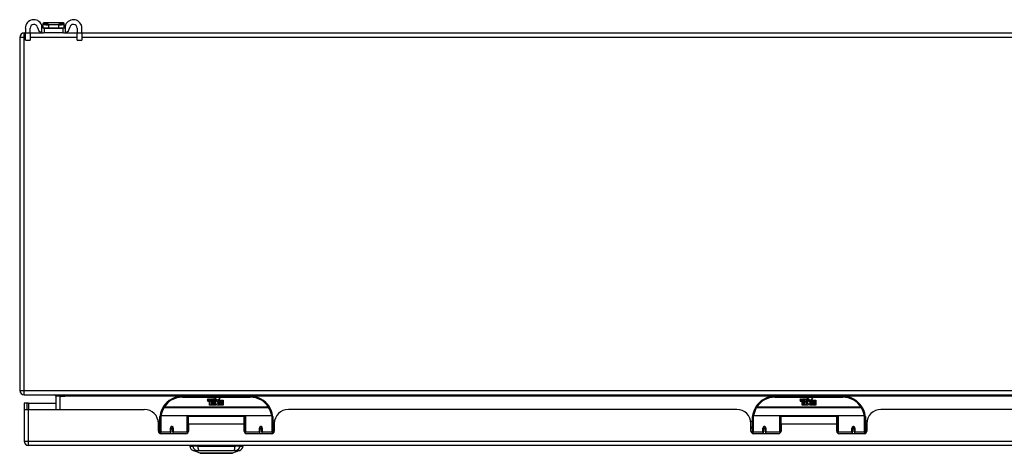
# Model space of a CAD drawing. Header units: inches. Extents: x 12 to 265, y 22 to 128.
# Tile 1 of 13: x 12 to 34, y 22 to 32. Entities that reach past the tile are written whole.
import ezdxf

# ---------------------------------------------------------------- set-up
doc = ezdxf.new("R2010")
doc.units = ezdxf.units.IN
doc.header["$MEASUREMENT"] = 0
doc.layers.add('Visible Edges(ANSI)', color=7, linetype='Continuous', lineweight=25)
doc.layers.add('Visible Tangent Edges(ANSI)', color=7, linetype='Continuous', lineweight=25)

msp = doc.modelspace()

# ---------------------------------------------------------------- linework, layer by layer
at = {"layer": 'Visible Edges(ANSI)'}
for p, q in [((12.182, 31.789), (12.182, 31.682)), ((12.287, 31.682), (12.287, 31.789)), ((12.571, 31.887), (12.571, 31.886)), ((12.571, 31.886), (12.571, 31.797)), ((12.586, 31.789), (12.604, 31.789)), ((13.023, 31.907), (12.59, 31.907)), ((12.604, 31.684), (12.604, 31.789)), ((12.604, 31.789), (13.01, 31.789)), ((13.01, 31.789), (13.028, 31.789)), ((13.01, 31.789), (13.01, 31.684)), ((13.043, 31.886), (13.043, 31.887)), ((13.043, 31.797), (13.043, 31.886)), ((13.327, 31.789), (13.327, 31.682)), ((13.432, 31.682), (13.432, 31.789)), ((12.057, 31.585), (12.057, 23.783)), ((12.156, 31.684), (12.182, 31.684)), ((12.182, 31.526), (12.182, 31.682)), ((12.287, 31.684), (12.586, 31.684)), ((12.287, 31.682), (12.287, 31.526)), ((12.604, 31.684), (12.586, 31.684)), ((13.01, 31.684), (12.604, 31.684)), ((13.028, 31.684), (13.01, 31.684)), ((13.028, 31.684), (13.327, 31.684)), ((13.327, 31.526), (13.327, 31.682)), ((13.432, 31.684), (58.682, 31.684)), ((13.432, 31.682), (13.432, 31.526)), ((12.182, 31.526), (12.287, 31.526)), ((13.327, 31.526), (13.432, 31.526)), ((12.156, 23.684), (59.958, 23.684)), ((12.855, 23.653), (12.855, 23.364)), ((17.155, 23.654), (15.655, 23.654)), ((16.21, 23.565), (16.217, 23.599)), ((16.217, 23.599), (16.23, 23.599)), ((16.23, 23.599), (16.224, 23.565)), ((16.246, 23.577), (16.25, 23.599)), ((16.25, 23.599), (16.263, 23.599)), ((16.255, 23.461), (16.255, 23.541)), ((16.263, 23.599), (16.257, 23.565)), ((16.273, 23.548), (16.273, 23.542)), ((16.273, 23.542), (16.285, 23.542)), ((16.277, 23.554), (16.274, 23.554)), ((16.276, 23.545), (16.277, 23.554)), ((16.288, 23.545), (16.276, 23.545)), ((16.28, 23.577), (16.284, 23.599)), ((16.284, 23.599), (16.297, 23.599)), ((16.285, 23.542), (16.285, 23.461)), ((16.297, 23.599), (16.288, 23.545)), ((16.289, 23.542), (16.311, 23.542)), ((16.289, 23.461), (16.289, 23.542)), ((16.293, 23.545), (16.318, 23.571)), ((16.31, 23.545), (16.293, 23.545)), ((16.304, 23.599), (16.32, 23.599)), ((16.318, 23.571), (16.304, 23.599)), ((16.323, 23.563), (16.31, 23.545)), ((16.311, 23.542), (16.319, 23.552)), ((16.319, 23.552), (16.319, 23.461)), ((16.32, 23.599), (16.328, 23.58)), ((16.325, 23.563), (16.323, 23.563)), ((16.323, 23.56), (16.331, 23.542)), ((16.323, 23.461), (16.323, 23.56)), ((16.333, 23.545), (16.325, 23.563)), ((16.328, 23.58), (16.33, 23.58)), ((16.33, 23.58), (16.344, 23.599)), ((16.331, 23.542), (16.353, 23.542)), ((16.349, 23.545), (16.333, 23.545)), ((16.36, 23.599), (16.335, 23.571)), ((16.335, 23.571), (16.349, 23.545)), ((16.344, 23.599), (16.36, 23.599)), ((16.353, 23.542), (16.353, 23.462)), ((16.359, 23.576), (16.395, 23.576)), ((16.365, 23.588), (16.365, 23.597)), ((16.39, 23.511), (16.369, 23.541)), ((16.394, 23.567), (16.37, 23.567)), ((16.399, 23.549), (16.406, 23.538)), ((16.406, 23.538), (16.437, 23.582)), ((16.439, 23.543), (16.42, 23.515)), ((16.42, 23.515), (16.457, 23.462)), ((16.437, 23.582), (16.439, 23.568)), ((16.439, 23.568), (16.483, 23.614)), ((16.441, 23.533), (16.439, 23.543)), ((16.457, 23.563), (16.441, 23.533)), ((16.457, 23.534), (16.457, 23.563)), ((16.555, 23.534), (16.457, 23.534)), ((16.457, 23.529), (16.555, 23.529)), ((16.457, 23.497), (16.457, 23.529)), ((16.483, 23.614), (16.458, 23.566)), ((16.458, 23.566), (16.555, 23.566)), ((16.555, 23.566), (16.555, 23.534)), ((16.555, 23.529), (16.555, 23.497)), ((30.256, 23.654), (28.756, 23.654)), ((29.311, 23.565), (29.318, 23.599)), ((29.318, 23.599), (29.331, 23.599)), ((29.331, 23.599), (29.325, 23.565)), ((29.347, 23.577), (29.351, 23.599)), ((29.351, 23.599), (29.364, 23.599)), ((29.356, 23.461), (29.356, 23.541)), ((29.364, 23.599), (29.358, 23.565)), ((29.374, 23.548), (29.374, 23.542)), ((29.374, 23.542), (29.386, 23.542)), ((29.378, 23.554), (29.375, 23.554)), ((29.377, 23.545), (29.378, 23.554)), ((29.389, 23.545), (29.377, 23.545)), ((29.381, 23.577), (29.385, 23.599)), ((29.385, 23.599), (29.398, 23.599)), ((29.386, 23.542), (29.386, 23.461)), ((29.398, 23.599), (29.389, 23.545)), ((29.39, 23.542), (29.412, 23.542)), ((29.39, 23.461), (29.39, 23.542)), ((29.394, 23.545), (29.419, 23.571)), ((29.411, 23.545), (29.394, 23.545)), ((29.405, 23.599), (29.421, 23.599)), ((29.419, 23.571), (29.405, 23.599)), ((29.424, 23.563), (29.411, 23.545)), ((29.412, 23.542), (29.42, 23.552)), ((29.42, 23.552), (29.42, 23.461)), ((29.421, 23.599), (29.429, 23.58)), ((29.426, 23.563), (29.424, 23.563)), ((29.424, 23.56), (29.432, 23.542)), ((29.424, 23.461), (29.424, 23.56)), ((29.434, 23.545), (29.426, 23.563)), ((29.429, 23.58), (29.431, 23.58)), ((29.431, 23.58), (29.445, 23.599)), ((29.432, 23.542), (29.454, 23.542)), ((29.45, 23.545), (29.434, 23.545)), ((29.461, 23.599), (29.436, 23.571)), ((29.436, 23.571), (29.45, 23.545)), ((29.445, 23.599), (29.461, 23.599)), ((29.454, 23.542), (29.454, 23.462)), ((29.46, 23.576), (29.496, 23.576)), ((29.466, 23.588), (29.466, 23.597)), ((29.491, 23.511), (29.47, 23.541)), ((29.495, 23.567), (29.471, 23.567)), ((29.5, 23.549), (29.507, 23.538)), ((29.507, 23.538), (29.538, 23.582)), ((29.54, 23.543), (29.521, 23.515)), ((29.521, 23.515), (29.558, 23.462)), ((29.538, 23.582), (29.54, 23.568)), ((29.54, 23.568), (29.584, 23.614)), ((29.542, 23.533), (29.54, 23.543)), ((29.558, 23.563), (29.542, 23.533)), ((29.558, 23.534), (29.558, 23.563)), ((29.656, 23.534), (29.558, 23.534)), ((29.558, 23.529), (29.656, 23.529)), ((29.558, 23.497), (29.558, 23.529)), ((29.584, 23.614), (29.559, 23.566)), ((29.559, 23.566), (29.656, 23.566)), ((29.656, 23.566), (29.656, 23.534)), ((29.656, 23.529), (29.656, 23.497)), ((12.223, 23.498), (12.155, 23.498)), ((12.155, 23.498), (12.155, 23.381)), ((12.155, 23.381), (12.155, 22.663)), ((12.157, 23.364), (12.254, 23.364)), ((12.254, 23.498), (12.223, 23.498)), ((12.223, 23.364), (12.223, 23.498)), ((12.254, 23.498), (12.855, 23.498)), ((12.254, 23.364), (14.812, 23.364)), ((16.285, 23.461), (16.255, 23.461)), ((16.319, 23.461), (16.289, 23.461)), ((16.39, 23.461), (16.323, 23.461)), ((16.353, 23.462), (16.39, 23.511)), ((16.404, 23.487), (16.39, 23.461)), ((16.422, 23.461), (16.404, 23.487)), ((16.555, 23.461), (16.422, 23.461)), ((16.555, 23.497), (16.457, 23.497)), ((16.457, 23.493), (16.555, 23.493)), ((16.457, 23.462), (16.457, 23.493)), ((16.555, 23.493), (16.555, 23.461)), ((27.913, 23.364), (17.998, 23.364)), ((29.386, 23.461), (29.356, 23.461)), ((29.42, 23.461), (29.39, 23.461)), ((29.491, 23.461), (29.424, 23.461)), ((29.454, 23.462), (29.491, 23.511)), ((29.505, 23.487), (29.491, 23.461)), ((29.523, 23.461), (29.505, 23.487)), ((29.656, 23.461), (29.523, 23.461)), ((29.656, 23.497), (29.558, 23.497)), ((29.558, 23.493), (29.656, 23.493)), ((29.558, 23.462), (29.558, 23.493)), ((29.656, 23.493), (29.656, 23.461)), ((41.014, 23.364), (31.099, 23.364)), ((15.12, 23.104), (15.155, 23.104)), ((15.155, 22.879), (15.155, 23.209)), ((15.175, 23.229), (15.76, 23.229)), ((15.775, 23.213), (15.775, 22.876)), ((15.775, 23.137), (15.79, 23.137)), ((15.79, 23.041), (15.79, 23.209)), ((17.021, 23.209), (15.79, 23.209)), ((17.021, 23.041), (17.021, 23.209)), ((17.035, 23.137), (17.021, 23.137)), ((17.035, 22.876), (17.035, 23.213)), ((17.051, 23.229), (17.636, 23.229)), ((17.655, 23.209), (17.655, 22.879)), ((17.691, 23.104), (17.655, 23.104)), ((28.221, 23.104), (28.256, 23.104)), ((28.256, 22.879), (28.256, 23.209)), ((28.276, 23.229), (28.861, 23.229)), ((28.876, 23.213), (28.876, 22.876)), ((28.876, 23.137), (28.891, 23.137)), ((28.891, 23.041), (28.891, 23.209)), ((30.122, 23.209), (28.891, 23.209)), ((30.122, 23.041), (30.122, 23.209)), ((30.136, 23.137), (30.122, 23.137)), ((30.136, 22.876), (30.136, 23.213)), ((30.152, 23.229), (30.737, 23.229)), ((30.756, 23.209), (30.756, 22.879)), ((30.792, 23.104), (30.756, 23.104)), ((15.124, 22.886), (15.124, 23.052)), ((15.124, 22.978), (15.155, 22.978)), ((15.155, 22.945), (15.124, 22.945)), ((15.155, 22.879), (15.155, 22.835)), ((15.399, 22.957), (15.399, 22.87)), ((15.399, 22.827), (15.399, 22.87)), ((15.4, 22.962), (15.402, 22.962)), ((15.402, 22.954), (15.4, 22.954)), ((15.401, 22.962), (15.401, 22.957)), ((15.405, 22.945), (15.403, 22.945)), ((15.439, 22.945), (15.437, 22.945)), ((15.441, 22.954), (15.443, 22.953)), ((15.443, 22.87), (15.443, 22.957)), ((15.443, 22.87), (15.443, 22.827)), ((15.775, 22.946), (15.79, 22.946)), ((15.775, 22.848), (15.775, 22.876)), ((15.79, 23.041), (15.79, 22.886)), ((17.021, 22.886), (17.021, 23.041)), ((17.035, 22.946), (17.021, 22.946)), ((17.035, 22.876), (17.035, 22.848)), ((17.368, 22.957), (17.368, 22.87)), ((17.37, 22.954), (17.368, 22.953)), ((17.368, 22.827), (17.368, 22.87)), ((17.374, 22.945), (17.371, 22.945)), ((17.408, 22.945), (17.405, 22.945)), ((17.411, 22.962), (17.409, 22.962)), ((17.409, 22.957), (17.409, 22.962)), ((17.409, 22.954), (17.411, 22.954)), ((17.411, 22.87), (17.411, 22.957)), ((17.411, 22.87), (17.411, 22.827)), ((17.686, 22.978), (17.655, 22.978)), ((17.686, 22.945), (17.655, 22.945)), ((17.655, 22.835), (17.655, 22.879)), ((17.686, 23.052), (17.686, 22.886)), ((28.225, 22.886), (28.225, 23.052)), ((28.225, 22.978), (28.256, 22.978)), ((28.256, 22.945), (28.225, 22.945)), ((28.256, 22.879), (28.256, 22.835)), ((28.5, 22.957), (28.5, 22.87)), ((28.5, 22.827), (28.5, 22.87)), ((28.501, 22.962), (28.503, 22.962)), ((28.503, 22.954), (28.501, 22.954)), ((28.502, 22.962), (28.502, 22.957)), ((28.506, 22.945), (28.504, 22.945)), ((28.54, 22.945), (28.538, 22.945)), ((28.542, 22.954), (28.544, 22.953)), ((28.544, 22.87), (28.544, 22.957)), ((28.544, 22.87), (28.544, 22.827)), ((28.876, 22.946), (28.891, 22.946)), ((28.876, 22.848), (28.876, 22.876)), ((28.891, 23.041), (28.891, 22.886)), ((30.122, 22.886), (30.122, 23.041)), ((30.136, 22.946), (30.122, 22.946)), ((30.136, 22.876), (30.136, 22.848)), ((30.469, 22.957), (30.469, 22.87)), ((30.471, 22.954), (30.469, 22.953)), ((30.469, 22.827), (30.469, 22.87)), ((30.475, 22.945), (30.472, 22.945)), ((30.509, 22.945), (30.506, 22.945)), ((30.512, 22.962), (30.51, 22.962)), ((30.51, 22.957), (30.51, 22.962)), ((30.51, 22.954), (30.512, 22.954)), ((30.512, 22.87), (30.512, 22.957)), ((30.512, 22.87), (30.512, 22.827)), ((30.787, 22.978), (30.756, 22.978)), ((30.787, 22.945), (30.756, 22.945)), ((30.756, 22.835), (30.756, 22.879)), ((30.787, 23.052), (30.787, 22.886)), ((15.731, 22.827), (15.183, 22.827)), ((17.627, 22.827), (17.08, 22.827)), ((28.832, 22.827), (28.284, 22.827)), ((30.728, 22.827), (30.181, 22.827)), ((59.859, 22.564), (12.254, 22.564)), ((15.815, 22.549), (15.883, 22.549)), ((15.994, 22.549), (15.883, 22.549)), ((16.048, 22.394), (15.889, 22.456)), ((15.994, 22.549), (16.817, 22.549)), ((16.922, 22.456), (16.762, 22.394)), ((16.928, 22.549), (16.817, 22.549)), ((16.928, 22.549), (16.996, 22.549))]:
    msp.add_line(p, q, dxfattribs=at)
at = {"layer": 'Visible Edges(ANSI)', "flags": 128}
for points in [[(12.555, 31.816), (12.555, 31.818), (12.554, 31.82), (12.554, 31.822), (12.554, 31.824), (12.553, 31.826), (12.553, 31.828), (12.552, 31.83), (12.552, 31.832), (12.551, 31.833), (12.551, 31.835), (12.55, 31.837), (12.55, 31.839), (12.549, 31.841), (12.549, 31.843), (12.548, 31.845), (12.548, 31.847), (12.547, 31.849), (12.546, 31.851), (12.546, 31.853), (12.545, 31.855), (12.544, 31.857), (12.543, 31.859), (12.543, 31.861), (12.542, 31.862)], [(12.586, 31.789), (12.584, 31.789), (12.583, 31.789), (12.581, 31.789), (12.58, 31.79), (12.578, 31.79), (12.576, 31.79), (12.575, 31.791), (12.573, 31.792), (12.571, 31.792), (12.57, 31.793), (12.568, 31.794), (12.567, 31.795), (12.565, 31.797), (12.564, 31.798), (12.562, 31.799), (12.561, 31.801), (12.56, 31.802), (12.559, 31.804), (12.558, 31.806), (12.557, 31.808), (12.556, 31.81), (12.556, 31.812), (12.555, 31.814), (12.555, 31.816)], [(13.059, 31.816), (13.058, 31.814), (13.058, 31.812), (13.057, 31.81), (13.057, 31.808), (13.056, 31.806), (13.055, 31.804), (13.054, 31.802), (13.053, 31.801), (13.051, 31.799), (13.05, 31.798), (13.049, 31.797), (13.047, 31.795), (13.045, 31.794), (13.044, 31.793), (13.042, 31.792), (13.041, 31.792), (13.039, 31.791), (13.037, 31.79), (13.036, 31.79), (13.034, 31.79), (13.033, 31.789), (13.031, 31.789), (13.029, 31.789), (13.028, 31.789)], [(13.072, 31.862), (13.071, 31.861), (13.07, 31.859), (13.07, 31.857), (13.069, 31.855), (13.068, 31.853), (13.067, 31.851), (13.067, 31.849), (13.066, 31.847), (13.066, 31.845), (13.065, 31.843), (13.064, 31.841), (13.064, 31.839), (13.063, 31.837), (13.063, 31.835), (13.062, 31.833), (13.062, 31.832), (13.061, 31.83), (13.061, 31.828), (13.06, 31.826), (13.06, 31.824), (13.06, 31.822), (13.059, 31.82), (13.059, 31.818), (13.059, 31.816)], [(12.542, 31.691), (12.544, 31.691), (12.546, 31.69), (12.548, 31.689), (12.55, 31.689), (12.552, 31.688), (12.553, 31.688), (12.555, 31.687), (12.557, 31.687), (12.559, 31.686), (12.561, 31.686), (12.563, 31.686), (12.565, 31.685), (12.567, 31.685), (12.569, 31.685), (12.571, 31.685), (12.573, 31.685), (12.574, 31.684), (12.576, 31.684), (12.578, 31.684), (12.58, 31.684), (12.581, 31.684), (12.583, 31.684), (12.584, 31.684), (12.586, 31.684)], [(13.028, 31.684), (13.029, 31.684), (13.031, 31.684), (13.033, 31.684), (13.034, 31.684), (13.036, 31.684), (13.037, 31.684), (13.039, 31.684), (13.041, 31.685), (13.043, 31.685), (13.045, 31.685), (13.047, 31.685), (13.048, 31.685), (13.05, 31.686), (13.052, 31.686), (13.054, 31.686), (13.056, 31.687), (13.058, 31.687), (13.06, 31.688), (13.062, 31.688), (13.064, 31.689), (13.066, 31.689), (13.068, 31.69), (13.07, 31.691), (13.072, 31.691)], [(15.161, 23.228), (15.161, 23.228), (15.161, 23.227), (15.161, 23.227), (15.161, 23.227), (15.161, 23.227), (15.161, 23.226), (15.161, 23.226), (15.161, 23.226), (15.161, 23.226), (15.16, 23.225), (15.16, 23.225), (15.16, 23.225), (15.16, 23.225), (15.16, 23.224), (15.16, 23.224), (15.16, 23.224), (15.16, 23.224), (15.16, 23.223), (15.16, 23.223), (15.16, 23.223), (15.16, 23.223), (15.16, 23.222), (15.16, 23.222), (15.16, 23.222)], [(17.651, 23.222), (17.651, 23.222), (17.651, 23.222), (17.651, 23.223), (17.651, 23.223), (17.651, 23.223), (17.65, 23.223), (17.65, 23.224), (17.65, 23.224), (17.65, 23.224), (17.65, 23.224), (17.65, 23.225), (17.65, 23.225), (17.65, 23.225), (17.65, 23.225), (17.65, 23.226), (17.65, 23.226), (17.65, 23.226), (17.65, 23.226), (17.65, 23.227), (17.65, 23.227), (17.65, 23.227), (17.65, 23.227), (17.65, 23.228), (17.65, 23.228)], [(28.262, 23.228), (28.262, 23.228), (28.262, 23.227), (28.262, 23.227), (28.262, 23.227), (28.262, 23.227), (28.262, 23.226), (28.262, 23.226), (28.262, 23.226), (28.262, 23.226), (28.261, 23.225), (28.261, 23.225), (28.261, 23.225), (28.261, 23.225), (28.261, 23.224), (28.261, 23.224), (28.261, 23.224), (28.261, 23.224), (28.261, 23.223), (28.261, 23.223), (28.261, 23.223), (28.261, 23.223), (28.261, 23.222), (28.261, 23.222), (28.261, 23.222)], [(30.752, 23.222), (30.752, 23.222), (30.752, 23.222), (30.752, 23.223), (30.752, 23.223), (30.752, 23.223), (30.751, 23.223), (30.751, 23.224), (30.751, 23.224), (30.751, 23.224), (30.751, 23.224), (30.751, 23.225), (30.751, 23.225), (30.751, 23.225), (30.751, 23.225), (30.751, 23.226), (30.751, 23.226), (30.751, 23.226), (30.751, 23.226), (30.751, 23.227), (30.751, 23.227), (30.751, 23.227), (30.751, 23.227), (30.751, 23.228), (30.751, 23.228)], [(15.399, 22.957), (15.4, 22.959), (15.4, 22.962), (15.401, 22.965), (15.402, 22.967), (15.404, 22.969), (15.405, 22.972), (15.407, 22.974), (15.41, 22.975), (15.412, 22.977), (15.415, 22.978), (15.418, 22.978), (15.421, 22.978), (15.424, 22.978), (15.427, 22.978), (15.43, 22.977), (15.432, 22.975), (15.435, 22.974), (15.437, 22.972), (15.439, 22.969), (15.44, 22.967), (15.441, 22.965), (15.442, 22.962), (15.443, 22.959), (15.443, 22.957)], [(15.789, 22.908), (15.789, 22.908), (15.789, 22.909), (15.789, 22.909), (15.789, 22.909), (15.789, 22.909), (15.789, 22.909), (15.789, 22.909), (15.79, 22.909), (15.79, 22.909), (15.79, 22.909), (15.79, 22.909), (15.79, 22.909), (15.79, 22.909), (15.79, 22.909), (15.79, 22.909), (15.79, 22.909), (15.79, 22.909), (15.79, 22.909), (15.79, 22.909), (15.79, 22.91), (15.79, 22.91), (15.79, 22.91), (15.79, 22.91), (15.79, 22.91)], [(17.021, 22.91), (17.021, 22.91), (17.021, 22.91), (17.021, 22.91), (17.021, 22.91), (17.021, 22.909), (17.021, 22.909), (17.021, 22.909), (17.021, 22.909), (17.021, 22.909), (17.021, 22.909), (17.021, 22.909), (17.021, 22.909), (17.021, 22.909), (17.021, 22.909), (17.021, 22.909), (17.021, 22.909), (17.021, 22.909), (17.021, 22.909), (17.021, 22.909), (17.021, 22.909), (17.021, 22.909), (17.021, 22.909), (17.021, 22.908), (17.021, 22.908)], [(17.368, 22.957), (17.368, 22.959), (17.369, 22.962), (17.369, 22.965), (17.371, 22.967), (17.372, 22.969), (17.374, 22.972), (17.376, 22.974), (17.378, 22.975), (17.381, 22.977), (17.384, 22.978), (17.387, 22.978), (17.39, 22.978), (17.393, 22.978), (17.395, 22.978), (17.398, 22.977), (17.401, 22.975), (17.403, 22.974), (17.405, 22.972), (17.407, 22.969), (17.409, 22.967), (17.41, 22.965), (17.411, 22.962), (17.411, 22.959), (17.411, 22.957)], [(28.5, 22.957), (28.501, 22.959), (28.501, 22.962), (28.502, 22.965), (28.503, 22.967), (28.505, 22.969), (28.506, 22.972), (28.508, 22.974), (28.511, 22.975), (28.513, 22.977), (28.516, 22.978), (28.519, 22.978), (28.522, 22.978), (28.525, 22.978), (28.528, 22.978), (28.531, 22.977), (28.533, 22.975), (28.536, 22.974), (28.538, 22.972), (28.54, 22.969), (28.541, 22.967), (28.542, 22.965), (28.543, 22.962), (28.544, 22.959), (28.544, 22.957)], [(28.89, 22.908), (28.89, 22.908), (28.89, 22.909), (28.89, 22.909), (28.89, 22.909), (28.89, 22.909), (28.89, 22.909), (28.89, 22.909), (28.891, 22.909), (28.891, 22.909), (28.891, 22.909), (28.891, 22.909), (28.891, 22.909), (28.891, 22.909), (28.891, 22.909), (28.891, 22.909), (28.891, 22.909), (28.891, 22.909), (28.891, 22.909), (28.891, 22.909), (28.891, 22.91), (28.891, 22.91), (28.891, 22.91), (28.891, 22.91), (28.891, 22.91)], [(30.122, 22.91), (30.122, 22.91), (30.122, 22.91), (30.122, 22.91), (30.122, 22.91), (30.122, 22.909), (30.122, 22.909), (30.122, 22.909), (30.122, 22.909), (30.122, 22.909), (30.122, 22.909), (30.122, 22.909), (30.122, 22.909), (30.122, 22.909), (30.122, 22.909), (30.122, 22.909), (30.122, 22.909), (30.122, 22.909), (30.122, 22.909), (30.122, 22.909), (30.122, 22.909), (30.122, 22.909), (30.122, 22.909), (30.122, 22.908), (30.122, 22.908)], [(30.469, 22.957), (30.469, 22.959), (30.47, 22.962), (30.47, 22.965), (30.472, 22.967), (30.473, 22.969), (30.475, 22.972), (30.477, 22.974), (30.479, 22.975), (30.482, 22.977), (30.485, 22.978), (30.488, 22.978), (30.491, 22.978), (30.494, 22.978), (30.496, 22.978), (30.499, 22.977), (30.502, 22.975), (30.504, 22.974), (30.506, 22.972), (30.508, 22.969), (30.51, 22.967), (30.511, 22.965), (30.512, 22.962), (30.512, 22.959), (30.512, 22.957)], [(16.05, 22.394), (16.051, 22.394), (16.052, 22.394), (16.054, 22.394), (16.057, 22.394), (16.061, 22.394), (16.065, 22.394), (16.071, 22.394), (16.077, 22.394), (16.084, 22.394), (16.092, 22.394), (16.101, 22.394), (16.11, 22.394), (16.12, 22.394), (16.131, 22.394), (16.142, 22.394), (16.154, 22.394), (16.167, 22.394), (16.18, 22.394), (16.193, 22.394), (16.208, 22.394), (16.222, 22.394), (16.238, 22.394), (16.253, 22.394), (16.269, 22.394), (16.285, 22.394), (16.302, 22.394), (16.319, 22.394), (16.336, 22.394), (16.353, 22.394), (16.37, 22.394), (16.388, 22.394), (16.405, 22.394), (16.423, 22.394), (16.44, 22.394), (16.458, 22.394), (16.475, 22.394), (16.492, 22.394), (16.508, 22.394), (16.525, 22.394), (16.541, 22.394), (16.557, 22.394), (16.573, 22.394), (16.588, 22.394), (16.603, 22.394), (16.617, 22.394), (16.631, 22.394), (16.644, 22.394), (16.657, 22.394), (16.669, 22.394), (16.68, 22.394), (16.691, 22.394), (16.701, 22.394), (16.71, 22.394), (16.719, 22.394), (16.726, 22.394), (16.733, 22.394), (16.74, 22.394), (16.745, 22.394), (16.75, 22.394), (16.754, 22.394), (16.757, 22.394), (16.759, 22.394), (16.76, 22.394), (16.76, 22.394)]]:
    msp.add_lwpolyline(points, dxfattribs=at)
at = {"layer": 'Visible Edges(ANSI)'}
for centre in [(15.421, 22.957), (17.39, 22.957), (28.522, 22.957), (30.491, 22.957)]:
    msp.add_circle(centre, 0.0197, dxfattribs=at)
for centre, radius, start, end in [((12.369, 31.789), 0.188, 23.0739, 180), ((12.369, 31.789), 0.0825, 8.1564, 180), ((12.586, 31.82), 0.136, 188.1564, 251.2171), ((12.59, 31.887), 0.0197, 90, 180), ((12.578, 31.797), 0.00787, 180, 218.1289), ((13.023, 31.887), 0.0197, 0, 90), ((13.035, 31.797), 0.00787, 321.8711, 0), ((13.244, 31.789), 0.187, 0, 156.9261), ((13.028, 31.82), 0.136, 288.7829, 351.8436), ((13.244, 31.789), 0.0825, 0, 171.8436), ((12.156, 31.585), 0.099, 90, 180), ((12.156, 23.783), 0.099, 180, 270), ((12.824, 23.653), 0.031, 0, 90), ((15.655, 23.154), 0.5, 90, 147.7623), ((16.238, 23.56), 0.0288, 169, 198.4748), ((16.221, 23.554), 0.0105, 198.4748, 269.6788), ((16.221, 23.568), 0.0246, 269.6788, 333.9508), ((16.236, 23.563), 0.0123, 169.9922, 203.5487), ((16.23, 23.56), 0.006, 203.5487, 276.1027), ((16.229, 23.567), 0.0126, 276.1027, 327.6083), ((16.2, 23.584), 0.0465, 328.5584, 350.8257), ((16.272, 23.559), 0.0288, 183.6169, 196.9928), ((16.254, 23.553), 0.0101, 196.9928, 269.4776), ((16.254, 23.567), 0.024, 269.4776, 327.4114), ((16.256, 23.565), 0.024, 268.7952, 316.5849), ((16.269, 23.563), 0.0123, 170, 203.5571), ((16.264, 23.56), 0.006, 203.5571, 276.03), ((16.263, 23.567), 0.0126, 276.03, 327.5992), ((16.234, 23.585), 0.0465, 327.5992, 350), ((16.385, 23.564), 0.0282, 156.1555, 203.8445), ((16.373, 23.559), 0.0152, 203.8445, 265.0802), ((16.384, 23.539), 0.0607, 81.5605, 107.3343), ((16.377, 23.559), 0.0307, 64.6784, 112.5609), ((16.378, 23.562), 0.00955, 151.4547, 231.1652), ((16.376, 23.573), 0.033, 257.079, 313.1785), ((16.376, 23.573), 0.0299, 260.4085, 314.1684), ((16.379, 23.563), 0.0109, 231.1652, 289.3797), ((16.377, 23.569), 0.0168, 289.3797, 352.9975), ((16.386, 23.578), 0.0096, 343.5261, 64.6784), ((16.39, 23.579), 0.0197, 356.5646, 81.5605), ((16.37, 23.58), 0.0398, 314.1684, 356.5646), ((17.155, 23.154), 0.5, 32.2377, 90), ((28.756, 23.154), 0.5, 90, 147.7623), ((29.339, 23.56), 0.0288, 169, 198.4748), ((29.322, 23.554), 0.0105, 198.4748, 269.6788), ((29.322, 23.568), 0.0246, 269.6788, 333.9508), ((29.337, 23.563), 0.0123, 169.9922, 203.5487), ((29.331, 23.56), 0.006, 203.5487, 276.1027), ((29.33, 23.567), 0.0126, 276.1027, 327.6083), ((29.301, 23.584), 0.0465, 328.5584, 350.8257), ((29.373, 23.559), 0.0288, 183.6169, 196.9928), ((29.355, 23.553), 0.0101, 196.9928, 269.4776), ((29.355, 23.567), 0.024, 269.4776, 327.4114), ((29.357, 23.565), 0.024, 268.7952, 316.5849), ((29.37, 23.563), 0.0123, 170, 203.5571), ((29.365, 23.56), 0.006, 203.5571, 276.03), ((29.364, 23.567), 0.0126, 276.03, 327.5992), ((29.335, 23.585), 0.0465, 327.5992, 350), ((29.486, 23.564), 0.0282, 156.1555, 203.8445), ((29.474, 23.559), 0.0152, 203.8445, 265.0802), ((29.485, 23.539), 0.0607, 81.5605, 107.3343), ((29.478, 23.559), 0.0307, 64.6784, 112.5609), ((29.479, 23.562), 0.00955, 151.4547, 231.1652), ((29.477, 23.573), 0.033, 257.079, 313.1785), ((29.477, 23.573), 0.0299, 260.4085, 314.1684), ((29.48, 23.563), 0.0109, 231.1652, 289.3797), ((29.478, 23.569), 0.0168, 289.3797, 352.9975), ((29.487, 23.578), 0.0096, 343.5261, 64.6784), ((29.491, 23.579), 0.0197, 356.5646, 81.5605), ((29.471, 23.58), 0.0398, 314.1684, 356.5646), ((30.256, 23.154), 0.5, 32.2377, 90), ((12.254, 23.381), 0.099, 180, 189.8877), ((14.812, 23.052), 0.312, 0, 90), ((15.655, 23.154), 0.5, 147.7623, 171.4919), ((17.155, 23.154), 0.5, 8.5081, 32.2377), ((17.998, 23.052), 0.312, 90, 180), ((27.913, 23.052), 0.312, 0, 90), ((28.756, 23.154), 0.5, 147.7623, 171.4919), ((30.256, 23.154), 0.5, 8.5081, 32.2377), ((31.099, 23.052), 0.312, 90, 180), ((15.175, 23.209), 0.0197, 90, 180), ((15.76, 23.213), 0.0157, 0, 90), ((17.051, 23.213), 0.0157, 90, 180), ((17.636, 23.209), 0.0197, 0, 90), ((28.276, 23.209), 0.0197, 90, 180), ((28.861, 23.213), 0.0157, 0, 90), ((30.152, 23.213), 0.0157, 90, 180), ((30.737, 23.209), 0.0197, 0, 90), ((15.183, 22.886), 0.0591, 180, 270), ((15.421, 22.957), 0.0217, 180, 350.853), ((15.731, 22.886), 0.0591, 270, 0), ((17.08, 22.886), 0.0591, 180, 270), ((17.39, 22.957), 0.0217, 189.147, 0), ((17.627, 22.886), 0.0591, 270, 0), ((28.284, 22.886), 0.0591, 180, 270), ((28.522, 22.957), 0.0217, 180, 350.853), ((28.832, 22.886), 0.0591, 270, 0), ((30.181, 22.886), 0.0591, 180, 270), ((30.491, 22.957), 0.0217, 189.147, 0), ((30.728, 22.886), 0.0591, 270, 0), ((12.254, 22.663), 0.099, 180, 270), ((15.932, 22.566), 0.118, 188.6009, 248.7495), ((15.874, 22.541), 0.0394, 143.1301, 168.463), ((16.879, 22.566), 0.118, 291.2505, 351.3991), ((16.937, 22.541), 0.0394, 11.537, 36.8699), ((16.05, 22.399), 0.00492, 248.7495, 269.7912), ((16.76, 22.399), 0.00492, 270.2088, 291.2505)]:
    msp.add_arc(centre, radius, start, end, dxfattribs=at)
at = {"layer": 'Visible Tangent Edges(ANSI)'}
for p, q in [((12.542, 31.862), (12.542, 31.691)), ((12.571, 31.797), (12.702, 31.797)), ((12.702, 31.797), (12.702, 31.86)), ((12.912, 31.86), (12.702, 31.86)), ((12.702, 31.797), (12.912, 31.797)), ((12.704, 31.874), (12.91, 31.874)), ((12.912, 31.86), (12.912, 31.797)), ((12.912, 31.797), (13.043, 31.797)), ((13.072, 31.691), (13.072, 31.862)), ((12.156, 31.585), (12.057, 31.585)), ((12.156, 31.585), (12.156, 31.684)), ((12.156, 23.783), (12.156, 31.585)), ((12.182, 31.585), (12.156, 31.585)), ((12.287, 31.682), (12.182, 31.682)), ((13.327, 31.585), (12.287, 31.585)), ((13.432, 31.682), (13.327, 31.682)), ((58.682, 31.585), (13.432, 31.585)), ((12.057, 23.783), (12.156, 23.783)), ((12.156, 23.684), (12.156, 23.783)), ((12.156, 23.783), (59.191, 23.783)), ((12.954, 23.653), (12.855, 23.653)), ((12.954, 23.653), (12.954, 23.684)), ((12.954, 23.364), (12.954, 23.653)), ((12.954, 23.653), (13.055, 23.653)), ((15.624, 23.653), (13.055, 23.653)), ((15.655, 23.634), (15.655, 23.654)), ((15.655, 23.634), (17.155, 23.634)), ((17.155, 23.654), (17.155, 23.634)), ((28.725, 23.653), (17.187, 23.653)), ((28.756, 23.634), (28.756, 23.654)), ((28.756, 23.634), (30.256, 23.634)), ((30.256, 23.654), (30.256, 23.634)), ((41.826, 23.653), (30.288, 23.653)), ((12.254, 23.498), (12.254, 23.364)), ((12.254, 22.663), (12.254, 23.364)), ((15.249, 23.41), (15.232, 23.421)), ((17.562, 23.41), (15.249, 23.41)), ((15.249, 23.406), (15.249, 23.41)), ((15.249, 23.406), (17.562, 23.406)), ((17.578, 23.421), (17.562, 23.41)), ((17.562, 23.41), (17.562, 23.406)), ((28.35, 23.41), (28.333, 23.421)), ((30.663, 23.41), (28.35, 23.41)), ((28.35, 23.406), (28.35, 23.41)), ((28.35, 23.406), (30.663, 23.406)), ((30.679, 23.421), (30.663, 23.41)), ((30.663, 23.41), (30.663, 23.406)), ((15.175, 23.229), (15.175, 22.86)), ((15.76, 22.86), (15.76, 23.229)), ((17.037, 23.221), (15.773, 23.221)), ((17.051, 23.229), (17.051, 22.86)), ((17.636, 22.86), (17.636, 23.229)), ((28.276, 23.229), (28.276, 22.86)), ((28.861, 22.86), (28.861, 23.229)), ((30.138, 23.221), (28.874, 23.221)), ((30.152, 23.229), (30.152, 22.86)), ((30.737, 22.86), (30.737, 23.229)), ((15.175, 22.828), (15.175, 22.86)), ((15.39, 22.86), (15.175, 22.86)), ((15.39, 22.86), (15.39, 22.952)), ((15.39, 22.86), (15.39, 22.827)), ((15.453, 22.952), (15.453, 22.86)), ((15.76, 22.86), (15.453, 22.86)), ((15.453, 22.827), (15.453, 22.86)), ((15.76, 22.86), (15.76, 22.835)), ((17.021, 23.041), (15.79, 23.041)), ((17.051, 22.835), (17.051, 22.86)), ((17.358, 22.86), (17.051, 22.86)), ((17.358, 22.86), (17.358, 22.952)), ((17.358, 22.86), (17.358, 22.827)), ((17.421, 22.952), (17.421, 22.86)), ((17.636, 22.86), (17.421, 22.86)), ((17.421, 22.827), (17.421, 22.86)), ((17.636, 22.86), (17.636, 22.828)), ((28.276, 22.828), (28.276, 22.86)), ((28.491, 22.86), (28.276, 22.86)), ((28.491, 22.86), (28.491, 22.952)), ((28.491, 22.86), (28.491, 22.827)), ((28.554, 22.952), (28.554, 22.86)), ((28.861, 22.86), (28.554, 22.86)), ((28.554, 22.827), (28.554, 22.86)), ((28.861, 22.86), (28.861, 22.835)), ((30.122, 23.041), (28.891, 23.041)), ((30.152, 22.835), (30.152, 22.86)), ((30.459, 22.86), (30.152, 22.86)), ((30.459, 22.86), (30.459, 22.952)), ((30.459, 22.86), (30.459, 22.827)), ((30.522, 22.952), (30.522, 22.86)), ((30.737, 22.86), (30.522, 22.86)), ((30.522, 22.827), (30.522, 22.86)), ((30.737, 22.86), (30.737, 22.828)), ((12.155, 22.663), (12.254, 22.663)), ((12.254, 22.564), (12.254, 22.663)), ((12.254, 22.663), (59.859, 22.663))]:
    msp.add_line(p, q, dxfattribs=at)
at = {"layer": 'Visible Tangent Edges(ANSI)', "flags": 128}
for points in [[(12.571, 31.886), (12.571, 31.885), (12.572, 31.884), (12.573, 31.883), (12.575, 31.882), (12.577, 31.881), (12.58, 31.88), (12.583, 31.878), (12.587, 31.877), (12.591, 31.875), (12.596, 31.874), (12.601, 31.872), (12.607, 31.871), (12.613, 31.869), (12.619, 31.868), (12.626, 31.867), (12.633, 31.865), (12.641, 31.864), (12.649, 31.863), (12.657, 31.862), (12.665, 31.861), (12.674, 31.861), (12.683, 31.86), (12.692, 31.86), (12.702, 31.86)], [(12.704, 31.874), (12.695, 31.874), (12.686, 31.874), (12.678, 31.875), (12.669, 31.876), (12.662, 31.877), (12.654, 31.878), (12.647, 31.879), (12.64, 31.88), (12.633, 31.882), (12.627, 31.884), (12.621, 31.885), (12.616, 31.887), (12.611, 31.889), (12.606, 31.891), (12.602, 31.893), (12.598, 31.894), (12.595, 31.896), (12.593, 31.898), (12.59, 31.899), (12.589, 31.901), (12.588, 31.902), (12.587, 31.904), (12.587, 31.905), (12.588, 31.906)], [(12.588, 31.906), (12.588, 31.906), (12.588, 31.906), (12.588, 31.906), (12.588, 31.906), (12.588, 31.906), (12.588, 31.906), (12.588, 31.906), (12.589, 31.906), (12.589, 31.907), (12.589, 31.907), (12.589, 31.907), (12.589, 31.907), (12.589, 31.907), (12.589, 31.907), (12.589, 31.907), (12.589, 31.907), (12.59, 31.907), (12.59, 31.907), (12.59, 31.907), (12.59, 31.907), (12.59, 31.907), (12.59, 31.907), (12.59, 31.907), (12.59, 31.907)], [(13.026, 31.906), (13.027, 31.905), (13.027, 31.904), (13.026, 31.902), (13.025, 31.901), (13.023, 31.899), (13.021, 31.898), (13.018, 31.896), (13.015, 31.894), (13.012, 31.893), (13.008, 31.891), (13.003, 31.889), (12.998, 31.887), (12.993, 31.885), (12.987, 31.884), (12.981, 31.882), (12.974, 31.88), (12.967, 31.879), (12.96, 31.878), (12.952, 31.877), (12.944, 31.876), (12.936, 31.875), (12.927, 31.874), (12.919, 31.874), (12.91, 31.874)], [(12.912, 31.86), (12.921, 31.86), (12.931, 31.86), (12.94, 31.861), (12.948, 31.861), (12.957, 31.862), (12.965, 31.863), (12.973, 31.864), (12.981, 31.865), (12.988, 31.867), (12.994, 31.868), (13.001, 31.869), (13.007, 31.871), (13.013, 31.872), (13.018, 31.874), (13.022, 31.875), (13.027, 31.877), (13.03, 31.878), (13.034, 31.88), (13.037, 31.881), (13.039, 31.882), (13.041, 31.883), (13.042, 31.884), (13.043, 31.885), (13.043, 31.886)], [(13.023, 31.907), (13.023, 31.907), (13.024, 31.907), (13.024, 31.907), (13.024, 31.907), (13.024, 31.907), (13.024, 31.907), (13.024, 31.907), (13.024, 31.907), (13.024, 31.907), (13.024, 31.907), (13.025, 31.907), (13.025, 31.907), (13.025, 31.907), (13.025, 31.907), (13.025, 31.907), (13.025, 31.906), (13.025, 31.906), (13.025, 31.906), (13.026, 31.906), (13.026, 31.906), (13.026, 31.906), (13.026, 31.906), (13.026, 31.906), (13.026, 31.906)], [(15.453, 22.952), (15.452, 22.956), (15.452, 22.96), (15.45, 22.964), (15.449, 22.968), (15.447, 22.972), (15.444, 22.975), (15.441, 22.978), (15.437, 22.98), (15.434, 22.982), (15.43, 22.984), (15.425, 22.985), (15.421, 22.985), (15.417, 22.985), (15.413, 22.984), (15.409, 22.983), (15.405, 22.98), (15.401, 22.978), (15.398, 22.975), (15.396, 22.972), (15.393, 22.968), (15.392, 22.964), (15.391, 22.96), (15.39, 22.956), (15.39, 22.952)], [(15.789, 22.946), (15.788, 22.944), (15.788, 22.941), (15.787, 22.939), (15.787, 22.936), (15.786, 22.934), (15.786, 22.932), (15.785, 22.929), (15.785, 22.927), (15.784, 22.924), (15.784, 22.922), (15.783, 22.92), (15.783, 22.917), (15.782, 22.915), (15.782, 22.912), (15.781, 22.91), (15.781, 22.907), (15.781, 22.905), (15.78, 22.903), (15.78, 22.9), (15.78, 22.898), (15.779, 22.895), (15.779, 22.893), (15.779, 22.89), (15.778, 22.888)], [(17.032, 22.888), (17.032, 22.89), (17.032, 22.893), (17.031, 22.895), (17.031, 22.898), (17.031, 22.9), (17.03, 22.903), (17.03, 22.905), (17.03, 22.907), (17.029, 22.91), (17.029, 22.912), (17.028, 22.915), (17.028, 22.917), (17.028, 22.92), (17.027, 22.922), (17.027, 22.924), (17.026, 22.927), (17.026, 22.929), (17.025, 22.932), (17.025, 22.934), (17.024, 22.936), (17.023, 22.939), (17.023, 22.941), (17.022, 22.944), (17.022, 22.946)], [(17.421, 22.952), (17.421, 22.956), (17.42, 22.96), (17.419, 22.964), (17.417, 22.968), (17.415, 22.972), (17.412, 22.975), (17.409, 22.978), (17.406, 22.98), (17.402, 22.983), (17.398, 22.984), (17.394, 22.985), (17.39, 22.985), (17.385, 22.985), (17.381, 22.984), (17.377, 22.982), (17.373, 22.98), (17.37, 22.978), (17.367, 22.975), (17.364, 22.972), (17.362, 22.968), (17.36, 22.964), (17.359, 22.96), (17.358, 22.956), (17.358, 22.952)], [(28.554, 22.952), (28.553, 22.956), (28.553, 22.96), (28.551, 22.964), (28.55, 22.968), (28.548, 22.972), (28.545, 22.975), (28.542, 22.978), (28.538, 22.98), (28.535, 22.982), (28.531, 22.984), (28.526, 22.985), (28.522, 22.985), (28.518, 22.985), (28.514, 22.984), (28.51, 22.983), (28.506, 22.98), (28.502, 22.978), (28.499, 22.975), (28.497, 22.972), (28.494, 22.968), (28.493, 22.964), (28.492, 22.96), (28.491, 22.956), (28.491, 22.952)], [(28.89, 22.946), (28.889, 22.944), (28.889, 22.941), (28.888, 22.939), (28.888, 22.936), (28.887, 22.934), (28.887, 22.932), (28.886, 22.929), (28.886, 22.927), (28.885, 22.924), (28.885, 22.922), (28.884, 22.92), (28.884, 22.917), (28.883, 22.915), (28.883, 22.912), (28.882, 22.91), (28.882, 22.907), (28.882, 22.905), (28.881, 22.903), (28.881, 22.9), (28.881, 22.898), (28.88, 22.895), (28.88, 22.893), (28.88, 22.89), (28.879, 22.888)], [(30.133, 22.888), (30.133, 22.89), (30.133, 22.893), (30.132, 22.895), (30.132, 22.898), (30.132, 22.9), (30.131, 22.903), (30.131, 22.905), (30.131, 22.907), (30.13, 22.91), (30.13, 22.912), (30.129, 22.915), (30.129, 22.917), (30.129, 22.92), (30.128, 22.922), (30.128, 22.924), (30.127, 22.927), (30.127, 22.929), (30.126, 22.932), (30.126, 22.934), (30.125, 22.936), (30.124, 22.939), (30.124, 22.941), (30.123, 22.944), (30.123, 22.946)], [(30.522, 22.952), (30.522, 22.956), (30.521, 22.96), (30.52, 22.964), (30.518, 22.968), (30.516, 22.972), (30.513, 22.975), (30.51, 22.978), (30.507, 22.98), (30.503, 22.983), (30.499, 22.984), (30.495, 22.985), (30.491, 22.985), (30.486, 22.985), (30.482, 22.984), (30.478, 22.982), (30.474, 22.98), (30.471, 22.978), (30.468, 22.975), (30.465, 22.972), (30.463, 22.968), (30.461, 22.964), (30.46, 22.96), (30.459, 22.956), (30.459, 22.952)], [(15.889, 22.456), (15.889, 22.456), (15.889, 22.456), (15.89, 22.456), (15.891, 22.456), (15.892, 22.456), (15.894, 22.456), (15.895, 22.456), (15.897, 22.456), (15.9, 22.456), (15.902, 22.456), (15.905, 22.456), (15.908, 22.456), (15.911, 22.456), (15.915, 22.455), (15.919, 22.455), (15.923, 22.455), (15.927, 22.455), (15.931, 22.455), (15.936, 22.455), (15.941, 22.455), (15.946, 22.455), (15.952, 22.455), (15.957, 22.455), (15.965, 22.455)], [(15.965, 22.455), (15.967, 22.455), (15.968, 22.455), (15.97, 22.455), (15.971, 22.455), (15.973, 22.455), (15.975, 22.455), (15.976, 22.455), (15.978, 22.455), (15.98, 22.455), (15.982, 22.455), (15.984, 22.455), (15.987, 22.455), (15.989, 22.455), (15.991, 22.455), (15.993, 22.455), (15.996, 22.455), (15.998, 22.455), (16.001, 22.455), (16.003, 22.455), (16.006, 22.455), (16.009, 22.455), (16.011, 22.455), (16.014, 22.455), (16.017, 22.455)], [(16.017, 22.455), (16.05, 22.455), (16.081, 22.455), (16.113, 22.455), (16.144, 22.455), (16.176, 22.455), (16.208, 22.456), (16.241, 22.456), (16.274, 22.456), (16.306, 22.456), (16.339, 22.456), (16.372, 22.456), (16.405, 22.456), (16.438, 22.456), (16.471, 22.456), (16.504, 22.456), (16.537, 22.456), (16.569, 22.456), (16.602, 22.456), (16.634, 22.455), (16.666, 22.455), (16.698, 22.455), (16.729, 22.455), (16.76, 22.455), (16.794, 22.455)], [(16.794, 22.455), (16.797, 22.455), (16.799, 22.455), (16.802, 22.455), (16.805, 22.455), (16.807, 22.455), (16.81, 22.455), (16.812, 22.455), (16.815, 22.455), (16.817, 22.455), (16.82, 22.455), (16.822, 22.455), (16.824, 22.455), (16.826, 22.455), (16.828, 22.455), (16.83, 22.455), (16.832, 22.455), (16.834, 22.455), (16.836, 22.455), (16.838, 22.455), (16.839, 22.455), (16.841, 22.455), (16.842, 22.455), (16.844, 22.455), (16.845, 22.455)], [(16.845, 22.455), (16.853, 22.455), (16.859, 22.455), (16.864, 22.455), (16.87, 22.455), (16.874, 22.455), (16.879, 22.455), (16.884, 22.455), (16.888, 22.455), (16.892, 22.455), (16.896, 22.455), (16.899, 22.456), (16.903, 22.456), (16.906, 22.456), (16.908, 22.456), (16.911, 22.456), (16.913, 22.456), (16.915, 22.456), (16.917, 22.456), (16.919, 22.456), (16.92, 22.456), (16.921, 22.456), (16.921, 22.456), (16.922, 22.456), (16.922, 22.456)], [(16.131, 22.394), (16.124, 22.394), (16.118, 22.394), (16.112, 22.394), (16.106, 22.394), (16.101, 22.394), (16.096, 22.394), (16.091, 22.394), (16.086, 22.394), (16.082, 22.394), (16.077, 22.394), (16.073, 22.394), (16.07, 22.394), (16.066, 22.394), (16.063, 22.394), (16.06, 22.394), (16.058, 22.394), (16.056, 22.394), (16.054, 22.394), (16.052, 22.394), (16.051, 22.394), (16.05, 22.394), (16.049, 22.394), (16.049, 22.394), (16.048, 22.394)], [(16.178, 22.394), (16.176, 22.394), (16.174, 22.394), (16.171, 22.394), (16.169, 22.394), (16.167, 22.394), (16.165, 22.394), (16.163, 22.394), (16.161, 22.394), (16.159, 22.394), (16.157, 22.394), (16.155, 22.394), (16.153, 22.394), (16.151, 22.394), (16.149, 22.394), (16.147, 22.394), (16.145, 22.394), (16.144, 22.394), (16.142, 22.394), (16.14, 22.394), (16.138, 22.394), (16.136, 22.394), (16.134, 22.394), (16.133, 22.394), (16.131, 22.394)], [(16.633, 22.394), (16.617, 22.394), (16.6, 22.394), (16.582, 22.394), (16.564, 22.394), (16.545, 22.394), (16.526, 22.394), (16.507, 22.394), (16.487, 22.394), (16.467, 22.394), (16.446, 22.394), (16.426, 22.394), (16.405, 22.394), (16.385, 22.394), (16.364, 22.394), (16.344, 22.394), (16.324, 22.394), (16.304, 22.394), (16.284, 22.394), (16.265, 22.394), (16.246, 22.394), (16.228, 22.394), (16.211, 22.394), (16.194, 22.394), (16.178, 22.394)], [(16.68, 22.394), (16.678, 22.394), (16.676, 22.394), (16.675, 22.394), (16.673, 22.394), (16.671, 22.394), (16.669, 22.394), (16.667, 22.394), (16.665, 22.394), (16.663, 22.394), (16.661, 22.394), (16.659, 22.394), (16.658, 22.394), (16.656, 22.394), (16.654, 22.394), (16.652, 22.394), (16.65, 22.394), (16.648, 22.394), (16.645, 22.394), (16.643, 22.394), (16.641, 22.394), (16.639, 22.394), (16.637, 22.394), (16.635, 22.394), (16.633, 22.394)], [(16.762, 22.394), (16.762, 22.394), (16.762, 22.394), (16.761, 22.394), (16.76, 22.394), (16.758, 22.394), (16.757, 22.394), (16.755, 22.394), (16.753, 22.394), (16.75, 22.394), (16.747, 22.394), (16.744, 22.394), (16.741, 22.394), (16.737, 22.394), (16.733, 22.394), (16.729, 22.394), (16.725, 22.394), (16.72, 22.394), (16.715, 22.394), (16.71, 22.394), (16.704, 22.394), (16.699, 22.394), (16.693, 22.394), (16.686, 22.394), (16.68, 22.394)]]:
    msp.add_lwpolyline(points, dxfattribs=at)
at = {"layer": 'Visible Tangent Edges(ANSI)'}
for centre, start, end in [((15.655, 23.154), 90, 147.7623), ((17.155, 23.154), 32.2377, 90), ((28.756, 23.154), 90, 147.7623), ((30.256, 23.154), 32.2377, 90), ((15.655, 23.15), 147.7623, 170.5651), ((17.155, 23.15), 9.4349, 32.2377), ((28.756, 23.15), 147.7623, 170.5651), ((30.256, 23.15), 9.4349, 32.2377)]:
    msp.add_arc(centre, 0.48, start, end, dxfattribs=at)
for centre, major_axis, ratio, start_param, end_param in [((12.59, 31.886), (-0.0197, 0), 0.9973, 4.854218, 6.283185), ((12.708, 31.86), (0, 0.0197), 0.333333, 0.778875, 1.570796), ((12.704, 31.797), (0, -0.00787), 0.333333, 4.712389, 6.283185), ((12.909, 31.797), (0, -0.00787), 0.333333, 0, 1.570796), ((12.905, 31.86), (0, 0.0197), 0.333333, 4.712389, 5.50431), ((13.023, 31.886), (0.0197, 0), 0.9973, 0, 1.428968), ((15.249, 23.41), (-0.0167, 0.0105), 0.161367, 0, 1.672214), ((17.562, 23.41), (0.0167, 0.0105), 0.161367, 4.610972, 6.283185), ((28.35, 23.41), (-0.0167, 0.0105), 0.161367, 0, 1.672214), ((30.663, 23.41), (0.0167, 0.0105), 0.161367, 4.610972, 6.283185), ((15.18, 23.225), (-0.0195, 0.0029), 0.187781, 0, 0.58509), ((17.63, 23.225), (0.0195, 0.0029), 0.187781, 5.698095, 6.283185), ((28.281, 23.225), (-0.0195, 0.0029), 0.187781, 0, 0.58509), ((30.731, 23.225), (0.0195, 0.0029), 0.187781, 5.698095, 6.283185), ((15.175, 22.879), (-0.0197, 0), 0.965926, 0, 1.570796), ((15.39, 22.957), (0.00984, 0), 0.476565, 4.712389, 6.283185), ((15.39, 22.87), (0.00984, 0), 0.965926, 4.712389, 6.283185), ((15.453, 22.957), (-0.00984, 0), 0.476565, 0, 1.570796), ((15.453, 22.87), (-0.00984, 0), 0.965926, 0, 1.570796), ((15.76, 22.876), (0.0157, 0), 0.965926, 4.712389, 6.283185), ((17.051, 22.876), (-0.0157, 0), 0.965926, 0, 1.570796), ((17.358, 22.957), (0.00984, 0), 0.476565, 4.712389, 6.283185), ((17.358, 22.87), (0.00984, 0), 0.965926, 4.712389, 6.283185), ((17.421, 22.957), (-0.00984, 0), 0.476565, 0, 1.570796), ((17.421, 22.87), (-0.00984, 0), 0.965926, 0, 1.570796), ((17.636, 22.879), (0.0197, 0), 0.965926, 4.712389, 6.283185), ((28.276, 22.879), (-0.0197, 0), 0.965926, 0, 1.570796), ((28.491, 22.957), (0.00984, 0), 0.476565, 4.712389, 6.283185), ((28.491, 22.87), (0.00984, 0), 0.965926, 4.712389, 6.283185), ((28.554, 22.957), (-0.00984, 0), 0.476565, 0, 1.570796), ((28.554, 22.87), (-0.00984, 0), 0.965926, 0, 1.570796), ((28.861, 22.876), (0.0157, 0), 0.965926, 4.712389, 6.283185), ((30.152, 22.876), (-0.0157, 0), 0.965926, 0, 1.570796), ((30.459, 22.957), (0.00984, 0), 0.476565, 4.712389, 6.283185), ((30.459, 22.87), (0.00984, 0), 0.965926, 4.712389, 6.283185), ((30.522, 22.957), (-0.00984, 0), 0.476565, 0, 1.570796), ((30.522, 22.87), (-0.00984, 0), 0.965926, 0, 1.570796), ((30.737, 22.879), (0.0197, 0), 0.965926, 4.712389, 6.283185), ((15.993, 22.569), (0.016, -0.117), 0.948273, 4.754759, 5.892029), ((16.031, 22.569), (-0.005, -0.118), 0.314585, 4.896593, 6.033863), ((16.78, 22.569), (0.005, -0.118), 0.314585, 0.249322, 1.386592), ((16.818, 22.569), (-0.016, -0.117), 0.948273, 0.391156, 1.528426)]:
    msp.add_ellipse(centre, major_axis=major_axis, ratio=ratio, start_param=start_param, end_param=end_param, dxfattribs=at)

doc.saveas('drawing.dxf')
